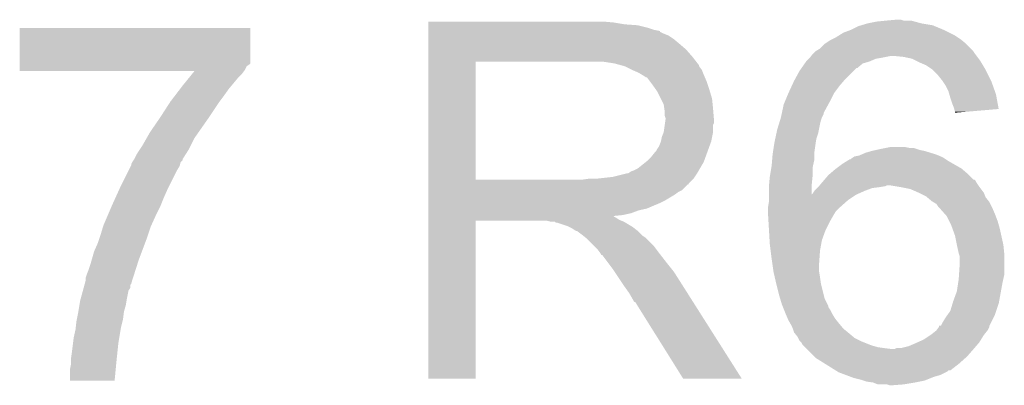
# Model space of a CAD drawing. Extents: x -1.3 to 24.2, y -3.9 to 53.4.
# Tile 34 of 44: x 14.1 to 16.8, y 30.6 to 31.6. Entities that reach past the tile are written whole.
import ezdxf

# ---------------------------------------------------------------- set-up
doc = ezdxf.new("R2010")
doc.units = 0
doc.layers.add('CURRENT_17_CLICK_V100_GTO', color=14, linetype='CONTINUOUS')

msp = doc.modelspace()

# ---------------------------------------------------------------- linework, layer by layer
at = {"layer": 'CURRENT_17_CLICK_V100_GTO'}
for points in [[(15.24002, 31.63062), (15.240022, 31.63316), (15.74546, 31.63062), (15.71752, 31.63316)], [(15.24002, 31.62554), (15.24002, 31.63062), (15.775938, 31.62554), (15.74546, 31.63062)], [(16.438878, 31.62808), (16.464278, 31.63316), (16.5862, 31.62808), (16.567576, 31.63316)], [(16.464278, 31.63316), (16.48968, 31.6357), (16.567576, 31.63316), (16.558264, 31.6357)], [(16.48968, 31.6357), (16.517596, 31.638238), (16.537944, 31.6357), (16.530322, 31.638238)], [(16.517596, 31.638238), (16.517618, 31.63824), (16.530322, 31.638238), (16.517618, 31.63824)], [(14.124942, 31.518854), (14.12496, 31.615358), (14.754854, 31.518854), (14.75486, 31.615358)], [(14.12496, 31.615358), (14.124962, 31.61538), (14.75486, 31.615358), (14.124962, 31.61538)], [(15.24002, 31.623), (15.24002, 31.62554), (15.8115, 31.623), (15.775938, 31.62554)], [(15.24002, 31.61538), (15.24002, 31.623), (15.841978, 31.61538), (15.8115, 31.623)], [(15.24002, 31.6103), (15.24002, 31.61538), (15.857222, 31.6103), (15.841978, 31.61538)], [(15.24002, 31.60776), (15.24002, 31.6103), (15.869922, 31.60776), (15.857222, 31.6103)], [(15.24002, 31.607738), (15.24002, 31.60776), (15.87246, 31.607738), (15.869922, 31.60776)], [(15.24002, 31.605214), (15.24002, 31.607738), (15.872474, 31.605214), (15.87246, 31.607738)], [(15.24002, 31.60014), (15.24002, 31.605214), (15.88262, 31.60014), (15.872474, 31.605214)], [(16.372838, 31.60268), (16.39316, 31.6103), (16.6624, 31.60268), (16.64716, 31.6103)], [(16.39316, 31.6103), (16.413482, 31.620462), (16.64716, 31.6103), (16.62277, 31.620462)], [(16.413482, 31.620462), (16.421936, 31.622998), (16.62277, 31.620462), (16.616682, 31.622998)], [(16.421936, 31.622998), (16.438878, 31.62808), (16.616682, 31.622998), (16.5862, 31.62808)], [(15.24002, 31.595058), (15.24002, 31.60014), (15.895322, 31.595058), (15.88262, 31.60014)], [(15.24002, 31.5849), (15.24002, 31.595058), (15.91056, 31.5849), (15.895322, 31.595058)], [(15.24002, 31.5722), (15.24002, 31.5849), (15.9258, 31.5722), (15.91056, 31.5849)], [(16.322042, 31.572202), (16.337282, 31.58236), (16.708118, 31.572202), (16.69593, 31.58236)], [(16.337282, 31.58236), (16.34236, 31.5849), (16.69593, 31.58236), (16.69288, 31.5849)], [(16.34236, 31.5849), (16.352518, 31.58998), (16.69288, 31.5849), (16.68526, 31.58998)], [(16.352518, 31.58998), (16.360642, 31.595058), (16.68526, 31.58998), (16.677642, 31.595058)], [(16.360642, 31.595058), (16.372838, 31.60268), (16.677642, 31.595058), (16.6624, 31.60268)], [(15.240018, 31.536642), (15.24002, 31.55696), (15.96136, 31.536642), (15.943582, 31.55696)], [(15.24002, 31.55696), (15.24002, 31.5722), (15.943582, 31.55696), (15.9258, 31.5722)], [(16.29156, 31.5468), (16.296642, 31.551882), (16.73098, 31.5468), (16.727592, 31.551882)], [(16.296642, 31.551882), (16.300872, 31.55442), (16.727592, 31.551882), (16.7259, 31.55442)], [(16.300872, 31.55442), (16.309342, 31.559502), (16.7259, 31.55442), (16.720818, 31.559502)], [(16.309342, 31.559502), (16.32204, 31.5722), (16.720818, 31.559502), (16.70812, 31.5722)], [(16.32204, 31.5722), (16.322042, 31.572202), (16.70812, 31.5722), (16.708118, 31.572202)], [(15.240012, 31.201382), (15.240018, 31.52392), (15.36954, 31.201382), (15.369542, 31.52392)], [(15.240018, 31.52394), (15.240018, 31.536642), (15.971238, 31.52394), (15.96136, 31.536642)], [(15.240018, 31.52392), (15.240018, 31.52394), (15.369542, 31.52392), (15.67688, 31.52394)], [(15.748002, 31.51886), (15.714982, 31.52394), (15.975188, 31.51886), (15.971238, 31.52394)], [(16.267682, 31.518858), (16.271238, 31.523938), (16.426178, 31.518858), (16.44396, 31.523938)], [(16.271238, 31.523938), (16.271242, 31.523942), (16.44396, 31.523938), (16.443968, 31.523942)], [(16.271242, 31.523942), (16.278856, 31.531558), (16.443968, 31.523942), (16.461738, 31.531558)], [(16.278856, 31.531558), (16.281398, 31.5341), (16.461738, 31.531558), (16.47698, 31.5341)], [(16.281398, 31.5341), (16.2814, 31.534102), (16.47698, 31.5341), (16.476988, 31.534102)], [(16.2814, 31.534102), (16.28521, 31.53918), (16.476988, 31.534102), (16.502378, 31.53918)], [(16.28521, 31.53918), (16.289022, 31.54426), (16.736696, 31.53918), (16.732886, 31.54426)], [(16.289022, 31.54426), (16.29156, 31.5468), (16.732886, 31.54426), (16.73098, 31.5468)], [(16.537938, 31.53664), (16.512542, 31.53918), (16.738602, 31.53664), (16.736696, 31.53918)], [(16.560798, 31.531562), (16.537938, 31.53664), (16.74241, 31.531562), (16.738602, 31.53664)], [(16.570966, 31.526478), (16.560798, 31.531562), (16.746222, 31.526478), (16.74241, 31.531562)], [(16.58112, 31.5214), (16.570966, 31.526478), (16.74927, 31.5214), (16.746222, 31.526478)], [(14.12494, 31.50108), (14.124942, 31.511234), (14.739618, 31.50108), (14.744698, 31.511234)], [(14.12494, 31.498562), (14.12494, 31.50108), (14.737728, 31.498562), (14.739618, 31.50108)], [(14.602414, 31.49854), (14.12494, 31.498562), (14.737712, 31.49854), (14.737728, 31.498562)], [(14.124942, 31.51632), (14.124942, 31.518854), (14.75232, 31.51632), (14.754854, 31.518854)], [(14.124942, 31.511234), (14.124942, 31.51632), (14.744698, 31.511234), (14.75232, 31.51632)], [(14.59623, 31.49092), (14.602414, 31.49854), (14.731998, 31.49092), (14.737712, 31.49854)], [(15.766642, 31.513776), (15.748002, 31.51886), (15.97914, 31.513776), (15.975188, 31.51886)], [(15.77594, 31.51124), (15.766642, 31.513776), (15.979144, 31.51124), (15.97914, 31.513776)], [(15.775952, 31.511234), (15.77594, 31.51124), (15.979144, 31.511234), (15.979144, 31.51124)], [(15.79626, 31.50108), (15.775952, 31.511234), (15.98676, 31.50108), (15.979144, 31.511234)], [(15.81404, 31.49346), (15.79626, 31.50108), (15.989808, 31.49346), (15.98676, 31.50108)], [(16.24099, 31.47568), (16.253462, 31.498542), (16.37792, 31.47568), (16.400782, 31.498542)], [(16.253462, 31.498542), (16.25879, 31.506154), (16.400782, 31.498542), (16.408394, 31.506154)], [(16.25879, 31.506154), (16.258794, 31.50616), (16.408394, 31.506154), (16.410934, 31.50616)], [(16.258794, 31.50616), (16.267682, 31.518858), (16.410934, 31.50616), (16.426178, 31.518858)], [(16.5989, 31.51378), (16.58112, 31.5214), (16.753842, 31.51378), (16.74927, 31.5214)], [(16.61414, 31.50362), (16.5989, 31.51378), (16.759938, 31.50362), (16.753842, 31.51378)], [(16.61668, 31.50108), (16.61414, 31.50362), (16.76146, 31.50108), (16.759938, 31.50362)], [(16.63192, 31.48584), (16.61668, 31.50108), (16.76908, 31.48584), (16.76146, 31.50108)], [(14.56944, 31.4579), (14.587986, 31.48076), (14.70279, 31.4579), (14.72184, 31.48076)], [(14.587986, 31.48076), (14.59623, 31.49092), (14.72184, 31.48076), (14.731998, 31.49092)], [(15.82251, 31.48838), (15.81404, 31.49346), (15.99184, 31.48838), (15.989808, 31.49346)], [(15.82674, 31.485842), (15.82251, 31.48838), (15.992928, 31.485842), (15.99184, 31.48838)], [(15.834364, 31.48076), (15.82674, 31.485842), (15.995106, 31.48076), (15.992928, 31.485842)], [(15.836904, 31.480752), (15.834364, 31.48076), (15.99511, 31.480752), (15.995106, 31.48076)], [(15.84452, 31.4706), (15.836904, 31.480752), (15.99946, 31.4706), (15.99511, 31.480752)], [(15.85214, 31.46044), (15.84452, 31.4706), (16.002848, 31.46044), (15.99946, 31.4706)], [(16.232358, 31.457902), (16.23822, 31.4706), (16.36268, 31.457902), (16.373564, 31.4706)], [(16.23822, 31.4706), (16.24099, 31.47568), (16.373564, 31.4706), (16.37792, 31.47568)], [(16.64208, 31.47314), (16.63192, 31.48584), (16.77543, 31.47314), (16.76908, 31.48584)], [(16.643776, 31.470598), (16.64208, 31.47314), (16.7767, 31.470598), (16.77543, 31.47314)], [(16.652238, 31.457902), (16.643776, 31.470598), (16.781236, 31.457902), (16.7767, 31.470598)], [(14.550016, 31.4325), (14.563612, 31.45028), (14.68374, 31.4325), (14.69644, 31.45028)], [(14.563612, 31.45028), (14.56944, 31.4579), (14.69644, 31.45028), (14.70279, 31.4579)], [(15.861212, 31.44774), (15.85214, 31.46044), (16.00708, 31.44774), (16.002848, 31.46044)], [(15.86484, 31.442658), (15.861212, 31.44774), (16.008606, 31.442658), (16.00708, 31.44774)], [(15.875, 31.422338), (15.86484, 31.442658), (16.0147, 31.422338), (16.008606, 31.442658)], [(16.22298, 31.43758), (16.232358, 31.457902), (16.34744, 31.43758), (16.36268, 31.457902)], [(16.65986, 31.44266), (16.652238, 31.457902), (16.786678, 31.44266), (16.781236, 31.457902)], [(16.662038, 31.435038), (16.65986, 31.44266), (16.7894, 31.435038), (16.786678, 31.44266)], [(14.53642, 31.414718), (14.550016, 31.4325), (14.670402, 31.414718), (14.68374, 31.4325)], [(15.88262, 31.407096), (15.875, 31.422338), (16.016226, 31.407096), (16.0147, 31.422338)], [(16.212396, 31.41218), (16.222978, 31.437578), (16.33474, 31.41218), (16.34744, 31.437578)], [(16.222978, 31.437578), (16.22298, 31.43758), (16.34744, 31.437578), (16.34744, 31.43758)], [(16.66494, 31.42488), (16.662038, 31.435038), (16.7913, 31.42488), (16.7894, 31.435038)], [(16.67002, 31.409638), (16.66494, 31.42488), (16.794148, 31.409638), (16.7913, 31.42488)], [(14.50848, 31.37154), (14.534776, 31.41218), (14.641406, 31.37154), (14.6685, 31.41218)], [(14.534776, 31.41218), (14.53642, 31.414718), (14.6685, 31.41218), (14.670402, 31.414718)], [(15.884072, 31.39694), (15.88262, 31.407096), (16.01724, 31.39694), (16.016226, 31.407096)], [(15.88516, 31.389318), (15.884072, 31.39694), (16.017876, 31.389318), (16.01724, 31.39694)], [(15.885162, 31.376618), (15.88516, 31.389318), (16.018934, 31.376618), (16.017876, 31.389318)], [(16.20538, 31.384234), (16.210282, 31.407102), (16.3195, 31.384234), (16.33197, 31.407102)], [(16.210282, 31.407102), (16.212396, 31.41218), (16.33197, 31.407102), (16.33474, 31.41218)], [(16.675098, 31.396942), (16.67002, 31.409638), (16.796522, 31.396942), (16.794148, 31.409638)], [(16.675736, 31.394398), (16.675098, 31.396942), (16.796996, 31.394398), (16.796522, 31.396942)], [(16.67764, 31.386782), (16.675736, 31.394398), (16.707296, 31.386782), (16.796996, 31.394398)], [(14.480538, 31.3309), (14.504986, 31.36646), (14.613128, 31.3309), (14.63802, 31.36646)], [(14.504986, 31.36646), (14.50848, 31.37154), (14.63802, 31.36646), (14.641406, 31.37154)], [(15.8877, 31.368996), (15.885162, 31.376618), (16.01957, 31.368996), (16.018934, 31.376618)], [(15.886246, 31.356296), (15.8877, 31.36646), (16.019778, 31.356296), (16.019778, 31.36646)], [(15.8877, 31.366462), (15.8877, 31.368996), (16.01978, 31.366462), (16.01957, 31.368996)], [(15.8877, 31.36646), (15.8877, 31.366462), (16.019778, 31.36646), (16.01978, 31.366462)], [(16.197188, 31.35376), (16.200314, 31.36392), (16.30934, 31.35376), (16.311882, 31.36392)], [(16.200314, 31.36392), (16.202658, 31.371538), (16.311882, 31.36392), (16.31442, 31.371538)], [(16.202658, 31.371538), (16.20266, 31.37154), (16.31442, 31.371538), (16.31442, 31.37154)], [(16.20266, 31.37154), (16.204836, 31.381696), (16.31442, 31.37154), (16.319498, 31.381696)], [(16.204836, 31.381696), (16.20538, 31.384234), (16.319498, 31.381696), (16.3195, 31.384234)], [(16.67764, 31.384264), (16.67764, 31.386782), (16.67764, 31.384264), (16.707296, 31.386782)], [(15.882618, 31.330898), (15.88552, 31.351216), (16.01724, 31.330898), (16.01724, 31.351216)], [(15.88552, 31.351216), (15.886246, 31.356296), (16.01724, 31.351216), (16.019778, 31.356296)], [(16.190322, 31.32836), (16.1925, 31.338518), (16.304258, 31.32836), (16.30629, 31.338518)], [(16.1925, 31.338518), (16.197188, 31.35376), (16.30629, 31.338518), (16.30934, 31.35376)], [(14.460218, 31.295338), (14.471828, 31.315658), (14.592296, 31.295338), (14.60246, 31.315658)], [(14.471828, 31.315658), (14.480538, 31.3309), (14.60246, 31.315658), (14.613128, 31.3309)], [(15.874998, 31.3055), (15.87754, 31.318198), (16.012158, 31.3055), (16.014698, 31.318198)], [(15.87754, 31.318198), (15.882618, 31.330898), (16.014698, 31.318198), (16.01724, 31.330898)], [(16.18488, 31.30296), (16.187056, 31.313118), (16.297728, 31.30296), (16.29918, 31.313118)], [(16.187056, 31.313118), (16.190322, 31.32836), (16.29918, 31.313118), (16.304258, 31.32836)], [(14.450058, 31.2801), (14.453444, 31.28518), (14.583986, 31.2801), (14.587218, 31.28518)], [(14.453444, 31.28518), (14.460218, 31.295338), (14.587218, 31.28518), (14.592296, 31.295338)], [(15.862298, 31.2801), (15.86484, 31.285178), (16.002922, 31.2801), (16.004768, 31.285178)], [(15.86484, 31.285178), (15.869918, 31.292798), (16.004768, 31.285178), (16.007538, 31.292798)], [(15.869918, 31.292798), (15.874998, 31.305498), (16.007538, 31.292798), (16.012156, 31.305498)], [(15.874998, 31.305498), (15.874998, 31.3055), (16.012156, 31.305498), (16.012158, 31.3055)], [(16.180972, 31.277558), (16.18488, 31.30296), (16.2941, 31.277558), (16.297728, 31.30296)], [(16.451578, 31.2801), (16.463008, 31.28264), (16.593822, 31.2801), (16.581122, 31.28264)], [(16.463008, 31.28264), (16.47444, 31.28518), (16.581122, 31.28264), (16.5735, 31.28518)], [(16.47444, 31.28518), (16.48713, 31.287718), (16.5735, 31.28518), (16.565882, 31.287718)], [(16.48713, 31.287718), (16.48714, 31.28772), (16.565882, 31.287718), (16.555722, 31.28772)], [(16.48714, 31.28772), (16.499842, 31.29026), (16.555722, 31.28772), (16.543022, 31.29026)], [(14.432282, 31.249622), (14.435662, 31.254694), (14.564364, 31.249622), (14.569434, 31.254694)], [(14.435662, 31.254694), (14.437356, 31.257236), (14.569434, 31.254694), (14.56944, 31.257236)], [(14.437356, 31.257236), (14.43736, 31.257242), (14.56944, 31.257236), (14.569442, 31.257242)], [(14.43736, 31.257242), (14.44244, 31.267398), (14.569442, 31.257242), (14.575904, 31.267398)], [(14.44244, 31.267398), (14.450058, 31.2801), (14.575904, 31.267398), (14.583986, 31.2801)], [(15.836898, 31.252158), (15.8496, 31.26486), (15.992762, 31.252158), (15.99738, 31.26486)], [(15.8496, 31.26486), (15.859758, 31.277558), (15.99738, 31.26486), (16.001998, 31.277558)], [(15.859758, 31.277558), (15.862298, 31.2801), (16.001998, 31.277558), (16.002922, 31.2801)], [(16.17726, 31.239458), (16.17874, 31.257238), (16.290148, 31.239458), (16.2941, 31.257238)], [(16.17874, 31.257238), (16.1798, 31.26994), (16.2941, 31.257238), (16.2941, 31.26994)], [(16.1798, 31.26994), (16.180972, 31.277558), (16.2941, 31.26994), (16.2941, 31.277558)], [(16.382496, 31.252162), (16.390624, 31.25724), (16.659858, 31.252162), (16.65224, 31.25724)], [(16.390624, 31.25724), (16.393166, 31.257246), (16.65224, 31.25724), (16.652232, 31.257246)], [(16.393166, 31.257246), (16.3957, 31.25978), (16.652232, 31.257246), (16.64843, 31.25978)], [(16.3957, 31.25978), (16.399506, 31.262318), (16.64843, 31.25978), (16.644622, 31.262318)], [(16.399506, 31.262318), (16.403322, 31.264862), (16.644622, 31.262318), (16.638688, 31.264862)], [(16.403322, 31.264862), (16.416022, 31.267402), (16.638688, 31.264862), (16.632764, 31.267402)], [(16.416022, 31.267402), (16.421942, 31.26994), (16.632764, 31.267402), (16.626842, 31.26994)], [(16.421942, 31.26994), (16.4338, 31.275022), (16.626842, 31.26994), (16.610326, 31.275022)], [(16.4338, 31.275022), (16.451578, 31.2801), (16.610326, 31.275022), (16.593822, 31.2801)], [(14.4018, 31.18612), (14.422118, 31.22676), (14.53388, 31.18612), (14.5542, 31.22676)], [(14.422118, 31.22676), (14.428466, 31.239458), (14.5542, 31.22676), (14.56182, 31.239458)], [(14.428466, 31.239458), (14.42974, 31.242004), (14.56182, 31.239458), (14.562456, 31.242004)], [(14.42974, 31.242004), (14.429742, 31.244544), (14.562456, 31.242004), (14.56309, 31.244544)], [(14.429742, 31.244544), (14.432276, 31.249614), (14.56309, 31.244544), (14.564358, 31.249614)], [(14.432276, 31.249614), (14.432282, 31.249622), (14.564358, 31.249614), (14.564364, 31.249622)], [(15.793716, 31.224218), (15.801338, 31.22676), (15.977024, 31.224218), (15.978506, 31.22676)], [(15.801338, 31.22676), (15.811498, 31.231838), (15.978506, 31.22676), (15.981468, 31.231838)], [(15.811498, 31.231838), (15.833722, 31.249618), (15.981468, 31.231838), (15.99184, 31.249618)], [(15.833722, 31.249618), (15.836898, 31.252158), (15.99184, 31.249618), (15.992762, 31.252158)], [(16.172602, 31.21152), (16.176412, 31.234378), (16.28902, 31.21152), (16.28902, 31.234378)], [(16.176412, 31.234378), (16.17726, 31.239458), (16.28902, 31.234378), (16.290148, 31.239458)], [(16.335162, 31.216602), (16.349978, 31.2293), (16.7132, 31.216602), (16.698384, 31.2293)], [(16.349978, 31.2293), (16.353364, 31.23184), (16.698384, 31.2293), (16.69542, 31.23184)], [(16.353364, 31.23184), (16.3703, 31.24454), (16.69542, 31.23184), (16.673196, 31.24454)], [(16.3703, 31.24454), (16.382496, 31.252162), (16.673196, 31.24454), (16.659858, 31.252162)], [(15.240012, 31.20136), (15.240012, 31.201382), (15.659098, 31.20136), (15.36954, 31.201382)], [(15.240012, 31.191194), (15.240012, 31.20136), (15.9512, 31.191194), (15.96136, 31.20136)], [(15.659098, 31.20136), (15.676864, 31.203898), (15.96136, 31.20136), (15.963898, 31.203898)], [(15.676864, 31.203898), (15.67688, 31.2039), (15.963898, 31.203898), (15.963898, 31.2039)], [(15.697198, 31.2039), (15.742918, 31.20898), (15.963898, 31.2039), (15.967286, 31.20898)], [(15.742918, 31.20898), (15.783558, 31.21914), (15.967286, 31.20898), (15.974062, 31.21914)], [(15.786096, 31.21914), (15.793716, 31.224218), (15.974062, 31.21914), (15.977024, 31.224218)], [(16.170102, 31.186122), (16.17218, 31.20898), (16.28648, 31.186122), (16.288764, 31.20898)], [(16.17218, 31.20898), (16.172602, 31.21152), (16.288764, 31.20898), (16.28902, 31.21152)], [(16.319132, 31.198816), (16.321308, 31.201354), (16.733522, 31.198816), (16.730986, 31.201354)], [(16.321308, 31.201354), (16.321312, 31.20136), (16.730986, 31.201354), (16.728446, 31.20136)], [(16.321312, 31.20136), (16.3322, 31.214062), (16.728446, 31.20136), (16.715742, 31.214062)], [(16.3322, 31.214062), (16.335162, 31.216602), (16.715742, 31.214062), (16.7132, 31.216602)], [(14.38679, 31.1531), (14.39718, 31.17596), (14.51864, 31.1531), (14.5288, 31.17596)], [(14.39718, 31.17596), (14.4018, 31.18612), (14.5288, 31.17596), (14.53388, 31.18612)], [(15.24001, 31.18866), (15.240012, 31.191194), (15.951178, 31.18866), (15.9512, 31.191194)], [(15.24001, 31.188654), (15.24001, 31.18866), (15.948654, 31.188654), (15.951178, 31.18866)], [(15.24001, 31.173418), (15.24001, 31.188654), (15.933416, 31.173418), (15.948654, 31.188654)], [(15.24001, 31.168338), (15.24001, 31.173418), (15.92326, 31.168338), (15.933416, 31.173418)], [(16.16964, 31.18104), (16.170102, 31.186122), (16.286488, 31.18104), (16.28648, 31.186122)], [(16.16964, 31.160756), (16.16964, 31.18104), (16.286518, 31.160756), (16.286488, 31.18104)], [(16.294102, 31.170882), (16.30172, 31.1785), (16.431264, 31.170882), (16.451582, 31.1785)], [(16.30172, 31.1785), (16.30426, 31.18104), (16.451582, 31.1785), (16.4719, 31.18104)], [(16.30426, 31.18104), (16.306378, 31.183582), (16.4719, 31.18104), (16.487142, 31.183582)], [(16.306378, 31.183582), (16.308492, 31.18612), (16.487142, 31.183582), (16.492224, 31.18612)], [(16.308492, 31.18612), (16.31484, 31.193738), (16.74114, 31.18612), (16.736062, 31.193738)], [(16.31484, 31.193738), (16.31696, 31.19628), (16.736062, 31.193738), (16.734792, 31.19628)], [(16.31696, 31.19628), (16.319132, 31.198816), (16.734792, 31.19628), (16.733522, 31.198816)], [(16.53032, 31.18104), (16.499838, 31.18612), (16.74495, 31.18104), (16.74114, 31.18612)], [(16.555722, 31.175958), (16.53032, 31.18104), (16.748762, 31.175958), (16.74495, 31.18104)], [(16.57858, 31.1658), (16.555722, 31.175958), (16.75638, 31.1658), (16.748762, 31.175958)], [(14.3764, 31.13024), (14.38679, 31.1531), (14.509496, 31.13024), (14.51864, 31.1531)], [(15.24001, 31.160718), (15.24001, 31.168338), (15.913098, 31.160718), (15.92326, 31.168338)], [(15.24001, 31.14548), (15.24001, 31.160718), (15.8877, 31.14548), (15.913098, 31.160718)], [(16.16964, 31.16072), (16.16964, 31.160756), (16.4084, 31.16072), (16.40848, 31.160756)], [(16.16964, 31.14548), (16.16964, 31.16072), (16.38554, 31.14548), (16.4084, 31.16072)], [(16.286518, 31.160756), (16.28902, 31.16326), (16.40848, 31.160756), (16.414114, 31.16326)], [(16.28902, 31.16326), (16.2941, 31.17088), (16.414114, 31.16326), (16.43126, 31.17088)], [(16.2941, 31.17088), (16.294102, 31.170882), (16.43126, 31.17088), (16.431264, 31.170882)], [(16.598898, 31.15564), (16.57858, 31.1658), (16.760446, 31.15564), (16.75638, 31.1658)], [(16.601948, 31.1531), (16.598898, 31.15564), (16.761462, 31.1531), (16.760446, 31.15564)], [(16.614142, 31.142938), (16.601948, 31.1531), (16.769592, 31.142938), (16.761462, 31.1531)], [(14.364424, 31.1023), (14.37531, 31.1277), (14.49578, 31.1023), (14.50848, 31.1277)], [(14.37531, 31.1277), (14.3764, 31.13024), (14.50848, 31.1277), (14.509496, 31.13024)], [(15.24001, 31.13786), (15.24001, 31.14548), (15.87246, 31.13786), (15.8877, 31.14548)], [(15.24001, 31.12262), (15.24001, 31.13786), (15.836898, 31.12262), (15.87246, 31.13786)], [(15.24001, 31.117538), (15.24001, 31.12262), (15.814038, 31.117538), (15.836898, 31.12262)], [(16.1671, 31.125162), (16.16964, 31.140402), (16.362682, 31.125162), (16.379826, 31.140402)], [(16.1671, 31.12516), (16.1671, 31.125162), (16.36268, 31.12516), (16.362682, 31.125162)], [(16.1671, 31.115002), (16.1671, 31.12516), (16.352522, 31.115002), (16.36268, 31.12516)], [(16.16964, 31.140402), (16.16964, 31.14548), (16.379826, 31.140402), (16.38554, 31.14548)], [(16.618376, 31.140398), (16.614142, 31.142938), (16.771622, 31.140398), (16.769592, 31.142938)], [(16.626842, 31.135318), (16.618376, 31.140398), (16.774162, 31.135318), (16.771622, 31.140398)], [(16.631922, 31.127698), (16.626842, 31.135318), (16.777972, 31.127698), (16.774162, 31.135318)], [(16.63446, 31.12516), (16.631922, 31.127698), (16.77924, 31.12516), (16.777972, 31.127698)], [(16.650264, 31.10738), (16.63446, 31.12516), (16.78686, 31.10738), (16.77924, 31.12516)], [(14.35354, 31.076902), (14.364424, 31.1023), (14.484236, 31.076902), (14.49578, 31.1023)], [(15.240008, 31.099758), (15.24001, 31.102266), (15.748004, 31.099758), (15.745492, 31.102266)], [(15.240008, 31.097218), (15.240008, 31.099758), (15.753082, 31.097218), (15.748004, 31.099758)], [(15.240008, 31.09214), (15.240008, 31.097218), (15.7607, 31.09214), (15.753082, 31.097218)], [(15.24001, 31.10992), (15.24001, 31.117538), (15.793718, 31.10992), (15.814038, 31.117538)], [(15.24001, 31.10484), (15.24001, 31.10992), (15.770858, 31.10484), (15.793718, 31.10992)], [(15.24001, 31.102266), (15.24001, 31.10484), (15.745492, 31.102266), (15.770858, 31.10484)], [(16.1671, 31.112458), (16.1671, 31.115002), (16.350994, 31.112458), (16.352522, 31.115002)], [(16.167698, 31.1023), (16.1671, 31.112458), (16.3449, 31.1023), (16.350994, 31.112458)], [(16.168744, 31.084518), (16.167698, 31.1023), (16.33474, 31.084518), (16.3449, 31.1023)], [(16.654782, 31.102296), (16.650264, 31.10738), (16.788768, 31.102296), (16.78686, 31.10738)], [(16.6624, 31.087062), (16.654782, 31.102296), (16.794478, 31.087062), (16.788768, 31.102296)], [(14.34592, 31.0515), (14.352776, 31.074358), (14.47546, 31.0515), (14.48308, 31.074358)], [(14.352776, 31.074358), (14.35354, 31.076902), (14.48308, 31.074358), (14.484236, 31.076902)], [(15.24, 30.657822), (15.240008, 31.089578), (15.369518, 30.657822), (15.36954, 31.089578)], [(15.240008, 31.0896), (15.240008, 31.09214), (15.767052, 31.0896), (15.7607, 31.09214)], [(15.240008, 31.089578), (15.240008, 31.0896), (15.36954, 31.089578), (15.562578, 31.0896)], [(15.572738, 31.08706), (15.562578, 31.0896), (15.773402, 31.08706), (15.767052, 31.0896)], [(15.587974, 31.084526), (15.585434, 31.08706), (15.777626, 31.084526), (15.773402, 31.08706)], [(15.590516, 31.08452), (15.587974, 31.084526), (15.777636, 31.08452), (15.777626, 31.084526)], [(15.620998, 31.07436), (15.590516, 31.08452), (15.794568, 31.07436), (15.777636, 31.08452)], [(15.626078, 31.07182), (15.620998, 31.07436), (15.7988, 31.07182), (15.794568, 31.07436)], [(15.631158, 31.06928), (15.626078, 31.07182), (15.801976, 31.06928), (15.7988, 31.07182)], [(15.638778, 31.064202), (15.631158, 31.06928), (15.808324, 31.064202), (15.801976, 31.06928)], [(16.16994, 31.0642), (16.168744, 31.084518), (16.32458, 31.0642), (16.33474, 31.084518)], [(16.66748, 31.076898), (16.6624, 31.087062), (16.797384, 31.076898), (16.794478, 31.087062)], [(16.67025, 31.069282), (16.66748, 31.076898), (16.79956, 31.069282), (16.797384, 31.076898)], [(16.67764, 31.048958), (16.67025, 31.069282), (16.804078, 31.048958), (16.79956, 31.069282)], [(14.3383, 31.02864), (14.34338, 31.04388), (14.467204, 31.02864), (14.47292, 31.04388)], [(14.34338, 31.04388), (14.34592, 31.0515), (14.47292, 31.04388), (14.47546, 31.0515)], [(15.643856, 31.061662), (15.638778, 31.064202), (15.811498, 31.061662), (15.808324, 31.064202)], [(15.646394, 31.06166), (15.643856, 31.061662), (15.8115, 31.06166), (15.811498, 31.061662)], [(15.64894, 31.059122), (15.646394, 31.06166), (15.814038, 31.059122), (15.8115, 31.06166)], [(15.6591, 31.0515), (15.64894, 31.059122), (15.82166, 31.0515), (15.814038, 31.059122)], [(15.662276, 31.04896), (15.6591, 31.0515), (15.8242, 31.04896), (15.82166, 31.0515)], [(15.668628, 31.043878), (15.662276, 31.04896), (15.831822, 31.043878), (15.8242, 31.04896)], [(15.671798, 31.041342), (15.668628, 31.043878), (15.834358, 31.041342), (15.831822, 31.043878)], [(15.694662, 31.018478), (15.671798, 31.041342), (15.85722, 31.018478), (15.834358, 31.041342)], [(16.171584, 31.03626), (16.16994, 31.0642), (16.314422, 31.03626), (16.32458, 31.0642)], [(16.68272, 31.02356), (16.67764, 31.048958), (16.80972, 31.02356), (16.804078, 31.048958)], [(14.32814, 31.005782), (14.3383, 31.02864), (14.458632, 31.005782), (14.467204, 31.02864)], [(15.702278, 31.01086), (15.694662, 31.018478), (15.862936, 31.01086), (15.85722, 31.018478)], [(16.17218, 31.0261), (16.171584, 31.03626), (16.312572, 31.0261), (16.314422, 31.03626)], [(16.174404, 31.008322), (16.17218, 31.0261), (16.30934, 31.008322), (16.312572, 31.0261)], [(16.682722, 31.023558), (16.68272, 31.02356), (16.80972, 31.023558), (16.80972, 31.02356)], [(16.687802, 31.0007), (16.682722, 31.023558), (16.812008, 31.0007), (16.80972, 31.023558)], [(14.321608, 30.982922), (14.32814, 31.005782), (14.45006, 30.982922), (14.458632, 31.005782)], [(15.709898, 31.0007), (15.702278, 31.01086), (15.870556, 31.0007), (15.862936, 31.01086)], [(15.71117, 30.99816), (15.709898, 31.0007), (15.87246, 30.99816), (15.870556, 31.0007)], [(15.712434, 30.995634), (15.71117, 30.99816), (15.874426, 30.995634), (15.87246, 30.99816)], [(15.71497, 30.99562), (15.712434, 30.995634), (15.874436, 30.99562), (15.874426, 30.995634)], [(15.730216, 30.9753), (15.71497, 30.99562), (15.89024, 30.9753), (15.874436, 30.99562)], [(16.17726, 30.98546), (16.174404, 31.008322), (16.307706, 30.98546), (16.30934, 31.008322)], [(16.179076, 30.97276), (16.17726, 30.98546), (16.3068, 30.97276), (16.307706, 30.98546)], [(16.688648, 30.998162), (16.687802, 31.0007), (16.81226, 30.998162), (16.812008, 31.0007)], [(16.69034, 30.993076), (16.688648, 30.998162), (16.81226, 30.993076), (16.81226, 30.998162)], [(16.69034, 30.96768), (16.69034, 30.993076), (16.81226, 30.96768), (16.81226, 30.993076)], [(14.3129, 30.954978), (14.31798, 30.97022), (14.441118, 30.954978), (14.445994, 30.97022)], [(14.31798, 30.97022), (14.321608, 30.982922), (14.445994, 30.97022), (14.45006, 30.982922)], [(15.74546, 30.95498), (15.730216, 30.9753), (15.906496, 30.95498), (15.89024, 30.9753)], [(16.18234, 30.949902), (16.179076, 30.97276), (16.3068, 30.949902), (16.3068, 30.97276)], [(16.688646, 30.942278), (16.69034, 30.96768), (16.81226, 30.942278), (16.81226, 30.96768)], [(14.30528, 30.927042), (14.305282, 30.934662), (14.43218, 30.927042), (14.434618, 30.934662)], [(14.305282, 30.934662), (14.30782, 30.94228), (14.434618, 30.934662), (14.437054, 30.94228)], [(14.30782, 30.94228), (14.3129, 30.954978), (14.437054, 30.94228), (14.441118, 30.954978)], [(15.748848, 30.949898), (15.74546, 30.95498), (15.91056, 30.949898), (15.906496, 30.95498)], [(15.767474, 30.92196), (15.748848, 30.949898), (15.92834, 30.92196), (15.91056, 30.949898)], [(16.18234, 30.9499), (16.18234, 30.949902), (16.306802, 30.9499), (16.3068, 30.949902)], [(16.185858, 30.93466), (16.18234, 30.9499), (16.30934, 30.93466), (16.306802, 30.9499)], [(16.18996, 30.916882), (16.185858, 30.93466), (16.31188, 30.916882), (16.30934, 30.93466)], [(16.6878, 30.92958), (16.688646, 30.942278), (16.809436, 30.92958), (16.81226, 30.942278)], [(14.297658, 30.899098), (14.299736, 30.906714), (14.422118, 30.899098), (14.427196, 30.906714)], [(14.299736, 30.906714), (14.301814, 30.914334), (14.427196, 30.906714), (14.4272, 30.914334)], [(14.301814, 30.914334), (14.302506, 30.916874), (14.4272, 30.914334), (14.429734, 30.916874)], [(14.302506, 30.916874), (14.3032, 30.919416), (14.429734, 30.916874), (14.42974, 30.919416)], [(14.3032, 30.919416), (14.30528, 30.927042), (14.42974, 30.919416), (14.43218, 30.927042)], [(15.77594, 30.90926), (15.767474, 30.92196), (15.936398, 30.90926), (15.92834, 30.92196)], [(15.78864, 30.891482), (15.77594, 30.90926), (15.947678, 30.891482), (15.936398, 30.90926)], [(16.18996, 30.91688), (16.18996, 30.916882), (16.311882, 30.91688), (16.31188, 30.916882)], [(16.19758, 30.8864), (16.18996, 30.91688), (16.3195, 30.8864), (16.311882, 30.91688)], [(16.682718, 30.896558), (16.686236, 30.91942), (16.803022, 30.896558), (16.80718, 30.91942)], [(16.686236, 30.91942), (16.6878, 30.92958), (16.80718, 30.91942), (16.809436, 30.92958)], [(14.290732, 30.8737), (14.297658, 30.899098), (14.41704, 30.8737), (14.422118, 30.899098)], [(15.7988, 30.873698), (15.78864, 30.891482), (15.958962, 30.873698), (15.947678, 30.891482)], [(16.200628, 30.876242), (16.19758, 30.8864), (16.322038, 30.876242), (16.3195, 30.8864)], [(16.67256, 30.86862), (16.682718, 30.896558), (16.797942, 30.86862), (16.803022, 30.896558)], [(14.28496, 30.84068), (14.287922, 30.858458), (14.40942, 30.84068), (14.4145, 30.858458)], [(14.287922, 30.858458), (14.29004, 30.871162), (14.4145, 30.858458), (14.416616, 30.871162)], [(14.29004, 30.871162), (14.290732, 30.8737), (14.416616, 30.871162), (14.41704, 30.8737)], [(15.801338, 30.868626), (15.7988, 30.873698), (15.96218, 30.868626), (15.958962, 30.873698)], [(15.806414, 30.866082), (15.801338, 30.868626), (15.963794, 30.866082), (15.96218, 30.868626)], [(15.808962, 30.861), (15.806414, 30.866082), (15.967018, 30.861), (15.963794, 30.866082)], [(15.935958, 30.65781), (15.808962, 30.861), (16.095934, 30.65781), (15.967018, 30.861)], [(16.2052, 30.860998), (16.200628, 30.876242), (16.329662, 30.860998), (16.322038, 30.876242)], [(16.20723, 30.855924), (16.2052, 30.860998), (16.332198, 30.855924), (16.329662, 30.860998)], [(16.208246, 30.853384), (16.20723, 30.855924), (16.3322, 30.853384), (16.332198, 30.855924)], [(16.211296, 30.845762), (16.208246, 30.853384), (16.337278, 30.845762), (16.3322, 30.853384)], [(16.664938, 30.843216), (16.671034, 30.863538), (16.790244, 30.843216), (16.797018, 30.863538)], [(16.671034, 30.863538), (16.67256, 30.86862), (16.797018, 30.863538), (16.797942, 30.86862)], [(14.280896, 30.82036), (14.284958, 30.840678), (14.40688, 30.82036), (14.40942, 30.840678)], [(14.284958, 30.840678), (14.28496, 30.84068), (14.40942, 30.840678), (14.40942, 30.84068)], [(16.21536, 30.8356), (16.211296, 30.845762), (16.34236, 30.8356), (16.337278, 30.845762)], [(16.220802, 30.822902), (16.21536, 30.8356), (16.349978, 30.822902), (16.34236, 30.8356)], [(16.64462, 30.81274), (16.65224, 30.825442), (16.7767, 30.81274), (16.78305, 30.825442)], [(16.65224, 30.825442), (16.657682, 30.83306), (16.78305, 30.825442), (16.78686, 30.83306)], [(16.657682, 30.83306), (16.664938, 30.843216), (16.78686, 30.83306), (16.790244, 30.843216)], [(14.27734, 30.792422), (14.278186, 30.80004), (14.40053, 30.792422), (14.4018, 30.80004)], [(14.278186, 30.80004), (14.27988, 30.815278), (14.4018, 30.80004), (14.405608, 30.815278)], [(14.27988, 30.815278), (14.280896, 30.82036), (14.405608, 30.815278), (14.40688, 30.82036)], [(16.22298, 30.81782), (16.220802, 30.822902), (16.354044, 30.81782), (16.349978, 30.822902)], [(16.227336, 30.8102), (16.22298, 30.81782), (16.36014, 30.8102), (16.354044, 30.81782)], [(16.23314, 30.800042), (16.227336, 30.8102), (16.368606, 30.800042), (16.36014, 30.8102)], [(16.234834, 30.794962), (16.23314, 30.800042), (16.372838, 30.794962), (16.368606, 30.800042)], [(16.626838, 30.78988), (16.634456, 30.800034), (16.76654, 30.78988), (16.771616, 30.800034)], [(16.634456, 30.800036), (16.63446, 30.802558), (16.771618, 30.800036), (16.771618, 30.802558)], [(16.634456, 30.800034), (16.634456, 30.800036), (16.771616, 30.800034), (16.771618, 30.800036)], [(16.63446, 30.802558), (16.638604, 30.802576), (16.771618, 30.802558), (16.77162, 30.802576)], [(16.638604, 30.802576), (16.639526, 30.80258), (16.77162, 30.802576), (16.77162, 30.80258)], [(16.639526, 30.80258), (16.64462, 30.81274), (16.77162, 30.80258), (16.7767, 30.81274)], [(14.27226, 30.769558), (14.27734, 30.792422), (14.396718, 30.769558), (14.40053, 30.792422)], [(16.23822, 30.784802), (16.234834, 30.794962), (16.385032, 30.784802), (16.372838, 30.794962)], [(16.24838, 30.7721), (16.23822, 30.784802), (16.400274, 30.7721), (16.385032, 30.784802)], [(16.24965, 30.76956), (16.24838, 30.7721), (16.403322, 30.76956), (16.400274, 30.7721)], [(16.59128, 30.76448), (16.610326, 30.777178), (16.748442, 30.76448), (16.75638, 30.777178)], [(16.610326, 30.777178), (16.61414, 30.77972), (16.75638, 30.777178), (16.758412, 30.77972)], [(16.61414, 30.77972), (16.626838, 30.789878), (16.758412, 30.77972), (16.766538, 30.789878)], [(16.626838, 30.789878), (16.626838, 30.78988), (16.766538, 30.789878), (16.76654, 30.78988)], [(14.26718, 30.72892), (14.270354, 30.754322), (14.391506, 30.72892), (14.39418, 30.754322)], [(14.270354, 30.754322), (14.27226, 30.769558), (14.39418, 30.754322), (14.396718, 30.769558)], [(16.253458, 30.761944), (16.24965, 30.76956), (16.418554, 30.761944), (16.403322, 30.76956)], [(16.256, 30.7594), (16.253458, 30.761944), (16.42364, 30.7594), (16.418554, 30.761944)], [(16.258538, 30.75686), (16.256, 30.7594), (16.42999, 30.75686), (16.42364, 30.7594)], [(16.261078, 30.751784), (16.258538, 30.75686), (16.44268, 30.751784), (16.42999, 30.75686)], [(16.263622, 30.74924), (16.261078, 30.751784), (16.449038, 30.74924), (16.44268, 30.751784)], [(16.268702, 30.74416), (16.263622, 30.74924), (16.466818, 30.74416), (16.449038, 30.74924)], [(16.271242, 30.74162), (16.268702, 30.74416), (16.4846, 30.74162), (16.466818, 30.74416)], [(16.530318, 30.74162), (16.550638, 30.7467), (16.730616, 30.74162), (16.734972, 30.7467)], [(16.550638, 30.7467), (16.56842, 30.75432), (16.734972, 30.7467), (16.741504, 30.75432)], [(16.56842, 30.75432), (16.57413, 30.756858), (16.741504, 30.75432), (16.74368, 30.756858)], [(16.57413, 30.756858), (16.59128, 30.76448), (16.74368, 30.756858), (16.748442, 30.76448)], [(14.26464, 30.71114), (14.26718, 30.72892), (14.389634, 30.71114), (14.391506, 30.72892)], [(16.273782, 30.73908), (16.271242, 30.74162), (16.50492, 30.73908), (16.4846, 30.74162)], [(16.294102, 30.71876), (16.273782, 30.73908), (16.71066, 30.71876), (16.72844, 30.73908)], [(16.299178, 30.713682), (16.294102, 30.71876), (16.704946, 30.713682), (16.71066, 30.71876)], [(16.512536, 30.73908), (16.517616, 30.741618), (16.72844, 30.73908), (16.730614, 30.741618)], [(16.517616, 30.741618), (16.530318, 30.74162), (16.730614, 30.741618), (16.730616, 30.74162)], [(14.2621, 30.683202), (14.26464, 30.695902), (14.386914, 30.683202), (14.388128, 30.695902)], [(14.26464, 30.70606), (14.26464, 30.71114), (14.3891, 30.70606), (14.389634, 30.71114)], [(14.26464, 30.695902), (14.26464, 30.70606), (14.388128, 30.695902), (14.3891, 30.70606)], [(16.323562, 30.698442), (16.299178, 30.713682), (16.687802, 30.698442), (16.704946, 30.713682)], [(16.352014, 30.68066), (16.323562, 30.698442), (16.664936, 30.68066), (16.687802, 30.698442)], [(14.2621, 30.652742), (14.2621, 30.683202), (14.384002, 30.652742), (14.386914, 30.683202)], [(16.352024, 30.680654), (16.352014, 30.68066), (16.659854, 30.680654), (16.664936, 30.68066)], [(16.356082, 30.678118), (16.352024, 30.680654), (16.657316, 30.678118), (16.659854, 30.680654)], [(16.360138, 30.675582), (16.356082, 30.678118), (16.652244, 30.675582), (16.657316, 30.678118)], [(16.38047, 30.667958), (16.360138, 30.675582), (16.636998, 30.667958), (16.652244, 30.675582)], [(16.39401, 30.66288), (16.38047, 30.667958), (16.619218, 30.66288), (16.636998, 30.667958)], [(16.400778, 30.660342), (16.39401, 30.66288), (16.612872, 30.660342), (16.619218, 30.66288)], [(14.384, 30.65272), (14.2621, 30.652742), (14.384, 30.65272), (14.384002, 30.652742)], [(15.369518, 30.6578), (15.24, 30.657822), (15.369518, 30.6578), (15.369518, 30.657822)], [(16.09594, 30.6578), (16.095934, 30.65781), (16.09594, 30.6578), (15.935958, 30.65781)], [(16.4211, 30.655258), (16.400778, 30.660342), (16.600162, 30.655258), (16.612872, 30.660342)], [(16.42872, 30.65272), (16.4211, 30.655258), (16.593818, 30.65272), (16.600162, 30.655258)], [(16.436338, 30.650182), (16.42872, 30.65272), (16.581128, 30.650182), (16.593818, 30.65272)], [(16.454116, 30.64764), (16.436338, 30.650182), (16.56842, 30.64764), (16.581128, 30.650182)], [(16.466816, 30.642562), (16.454116, 30.64764), (16.537952, 30.642562), (16.56842, 30.64764)], [(16.492216, 30.64256), (16.466816, 30.642562), (16.537942, 30.64256), (16.537952, 30.642562)], [(16.499838, 30.640022), (16.492216, 30.64256), (16.504948, 30.640022), (16.537942, 30.64256)], [(16.504922, 30.64002), (16.499838, 30.640022), (16.504922, 30.64002), (16.504948, 30.640022)]]:
    msp.add_solid(points, dxfattribs=at)

doc.saveas('drawing.dxf')
